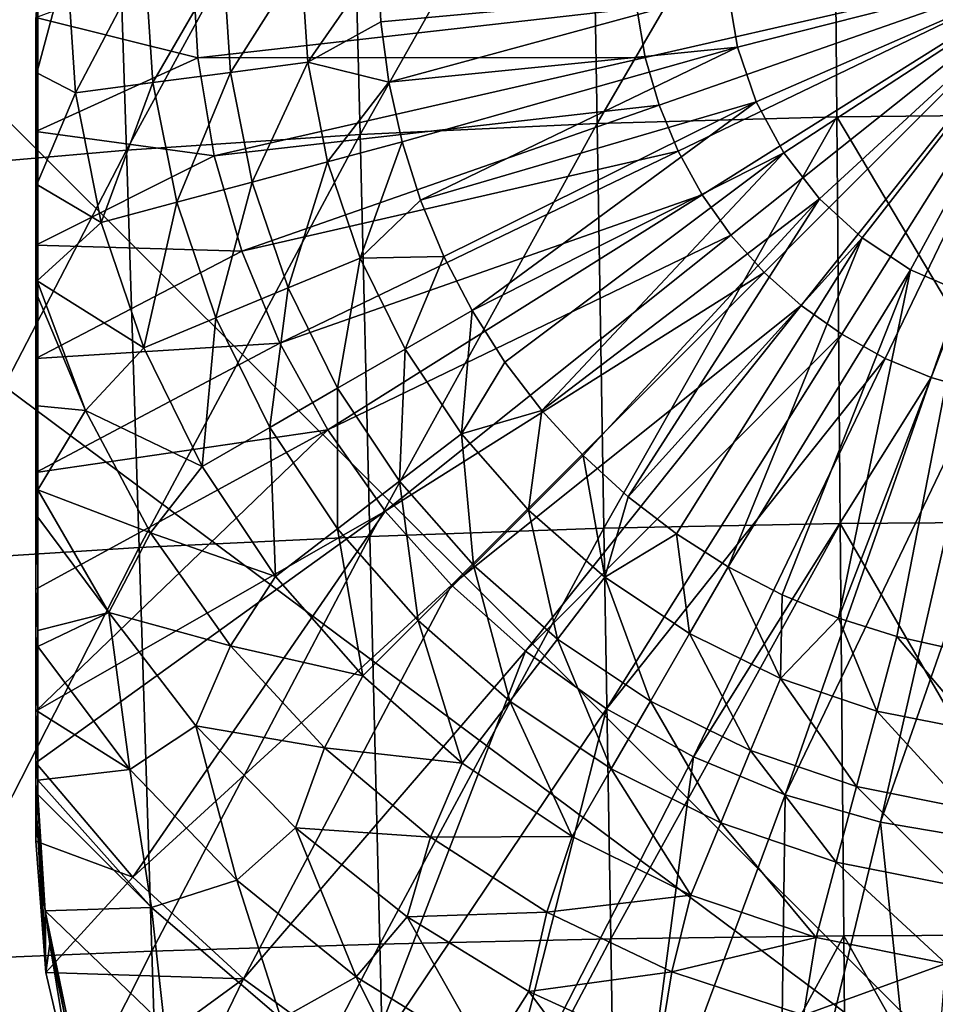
# Model space of a CAD drawing. Header units: metres. Extents: x -109 to 109, y -144 to 54.
# Tile 94 of 150: x -7.61 to -1.02, y -33.41 to -26.33. Entities that reach past the tile are written whole.
import ezdxf

# ---------------------------------------------------------------- set-up
doc = ezdxf.new("R2010")
doc.units = ezdxf.units.M
doc.layers.add('solid_20062313_XXX', color=7, linetype='CONTINUOUS')

msp = doc.modelspace()

# ---------------------------------------------------------------- linework, layer by layer
at = {"layer": 'solid_20062313_XXX'}
for points in [[(-0.037755, -34.693718, -19.326387), (-18.923677, -20.625799, -19.320473), (-14.15034, -20.625799, -19.350346)], [(-18.923677, -35.040936, -19.255531), (-18.923677, -20.625799, -19.320473), (-0.037755, -34.693718, -19.326387)], [(-0.037755, -34.693718, -19.326387), (-14.15034, -20.625799, -19.350346), (-0.037755, -20.625799, -19.388235)], [(0, -24.138624, 78.312592), (-1.756525, -24.159519, 78.252472), (0, -27.014574, 79.205498)], [(-1.756525, -24.159519, 78.252472), (-3.503836, -24.222088, 78.072449), (-3.456124, -27.079035, 78.97036)], [(-1.756525, -24.159519, 78.252472), (-3.456124, -27.079035, 78.97036), (-1.732356, -27.030712, 79.146629)], [(-1.756525, -24.159519, 78.252472), (-1.732356, -27.030712, 79.146629), (0, -27.014574, 79.205498)], [(-3.503836, -24.222088, 78.072449), (-5.232728, -24.325974, 77.773529), (-5.162722, -27.159286, 78.677597)], [(-3.503836, -24.222088, 78.072449), (-5.162722, -27.159286, 78.677597), (-3.456124, -27.079035, 78.97036)], [(-5.232728, -24.325974, 77.773529), (-6.934044, -24.470573, 77.357452), (-6.84361, -27.271027, 78.269958)], [(-5.232728, -24.325974, 77.773529), (-6.84361, -27.271027, 78.269958), (-5.162722, -27.159286, 78.677597)], [(-6.934044, -24.470573, 77.357452), (-8.598875, -24.655012, 76.826706), (-8.490464, -27.413618, 77.749741)], [(-6.934044, -24.470573, 77.357452), (-8.490464, -27.413618, 77.749741), (-6.84361, -27.271027, 78.269958)], [(-6.37102, -25.893614, 71.220322), (-6.330961, -26.606943, 71.220695), (-7.49461, -26.317316, 70.952415)], [(-7.480057, -25.909, 69.287712), (-7.49461, -27.136648, 70.929497), (-7.49461, -27.953358, 70.883743)], [(-7.480057, -28.326456, 69.181587), (-7.480057, -25.909, 69.287712), (-7.49461, -27.953358, 70.883743)], [(-7.480057, -25.909, 69.287712), (-7.49461, -26.317316, 70.952415), (-7.49461, -27.136648, 70.929497)], [(-7.489215, -25.909029, 69.108612), (-7.480057, -25.909, 69.287712), (-7.480057, -28.326456, 69.181587)], [(-7.273052, -25.909, 69.147163), (-7.489215, -25.909029, 69.108612), (-7.488748, -26.714621, 69.101013)], [(-7.488748, -26.714621, 69.101013), (-7.489215, -25.909029, 69.108612), (-7.480057, -28.326456, 69.181587)], [(-7.21083, -26.858324, 69.147163), (-7.273052, -25.909, 69.147163), (-7.488748, -26.714621, 69.101013)], [(-6.710597, -25.909, 69.248489), (-7.273052, -25.909, 69.147163), (-7.21083, -26.858324, 69.147163)], [(-6.653187, -26.784908, 69.248489), (-6.710597, -25.909, 69.248489), (-7.21083, -26.858324, 69.147163)], [(-6.148375, -25.909, 69.351105), (-6.710597, -25.909, 69.248489), (-6.653187, -26.784908, 69.248489)], [(-6.095774, -26.711523, 69.351105), (-6.148375, -25.909, 69.351105), (-6.653187, -26.784908, 69.248489)], [(-3.170718, -26.250603, 71.73114), (-6.330961, -26.606943, 71.220695), (-6.37102, -25.893614, 71.220322)], [(-5.586366, -25.909, 69.45488), (-6.148375, -25.909, 69.351105), (-6.095774, -26.711523, 69.351105)], [(-5.538573, -26.638166, 69.45488), (-5.586366, -25.909, 69.45488), (-6.095774, -26.711523, 69.351105)], [(-5.03132, -25.909, 69.558464), (-5.586366, -25.909, 69.45488), (-5.538573, -26.638166, 69.45488)], [(-5.012174, -26.347507, 69.558464), (-5.03132, -25.909, 69.558464), (-5.538573, -26.638166, 69.45488)], [(-2.517107, -26.117573, 69.896255), (-5.03132, -25.909, 69.558464), (-5.012174, -26.347507, 69.558464)], [(-3.110781, -26.603363, 71.731323), (-3.170718, -26.250603, 71.73114), (0, -25.893261, 71.899986)], [(-3.011725, -26.947197, 71.731506), (-3.110781, -26.603363, 71.731323), (0, -25.893261, 71.899986)], [(-2.874794, -27.277777, 71.731674), (-3.011725, -26.947197, 71.731506), (0, -25.893261, 71.899986)], [(-2.701711, -27.590946, 71.731842), (-2.874794, -27.277777, 71.731674), (0, -25.893261, 71.899986)], [(-2.494653, -27.882767, 71.731995), (-2.701711, -27.590946, 71.731842), (0, -25.893261, 71.899986)], [(-2.517107, -26.117573, 69.896255), (-2.448447, -26.529032, 69.896255), (0, -25.909, 70.009155)], [(-2.256223, -28.14957, 71.732132), (-2.494653, -27.882767, 71.731995), (0, -25.893261, 71.899986)], [(-2.448447, -26.529032, 69.896255), (-2.313, -26.923576, 69.896255), (0, -25.909, 70.009155)], [(-2.313, -26.923576, 69.896255), (-2.11446, -27.290445, 69.896255), (0, -25.909, 70.009155)], [(-1.989419, -28.388, 71.732254), (-2.256223, -28.14957, 71.732132), (0, -25.893261, 71.899986)], [(-2.11446, -27.290445, 69.896255), (-1.858243, -27.619633, 69.896255), (0, -25.909, 70.009155)], [(-1.697598, -28.59506, 71.732361), (-1.989419, -28.388, 71.732254), (0, -25.893261, 71.899986)], [(-1.858243, -27.619633, 69.896255), (-1.551338, -27.902159, 69.896255), (0, -25.909, 70.009155)], [(-1.384428, -28.768143, 71.732452), (-1.697598, -28.59506, 71.732361), (0, -25.893261, 71.899986)], [(-1.551338, -27.902159, 69.896255), (-1.202116, -28.130316, 69.896255), (0, -25.909, 70.009155)], [(-1.053848, -28.905073, 71.732521), (-1.384428, -28.768143, 71.732452), (0, -25.893261, 71.899986)], [(-1.202116, -28.130316, 69.896255), (-0.820104, -28.297882, 69.896255), (0, -25.909, 70.009155)], [(-0.710016, -29.004129, 71.732574), (-1.053848, -28.905073, 71.732521), (0, -25.893261, 71.899986)], [(-2.517107, -26.117573, 69.896255), (-5.012174, -26.347507, 69.558464), (-4.954882, -26.782679, 69.558464)], [(-2.517107, -26.117573, 69.896255), (-4.954882, -26.782679, 69.558464), (-2.448447, -26.529032, 69.896255)], [(-3.110781, -26.603363, 71.731323), (-6.330961, -26.606943, 71.220695), (-3.170718, -26.250603, 71.73114)], [(-6.330961, -26.606943, 71.220695), (-7.49461, -27.136648, 70.929497), (-7.49461, -26.317316, 70.952415)], [(-4.954882, -26.782679, 69.558464), (-5.012174, -26.347507, 69.558464), (-5.538573, -26.638166, 69.45488)], [(-2.448447, -26.529032, 69.896255), (-4.954882, -26.782679, 69.558464), (-4.859881, -27.211201, 69.558464)], [(-2.448447, -26.529032, 69.896255), (-4.859881, -27.211201, 69.558464), (-4.727894, -27.629812, 69.558464)], [(-2.448447, -26.529032, 69.896255), (-4.727894, -27.629812, 69.558464), (-2.313, -26.923576, 69.896255)], [(-6.330961, -26.606943, 71.220695), (-6.211286, -27.3113, 71.221062), (-7.49461, -27.136648, 70.929497)], [(-3.110781, -26.603363, 71.731323), (-6.211286, -27.3113, 71.221062), (-6.330961, -26.606943, 71.220695)], [(-3.011725, -26.947197, 71.731506), (-6.211286, -27.3113, 71.221062), (-3.110781, -26.603363, 71.731323)], [(-5.538573, -26.638166, 69.45488), (-6.095774, -26.711523, 69.351105), (-5.938874, -27.500317, 69.351105)], [(-5.396015, -27.354858, 69.45488), (-5.538573, -26.638166, 69.45488), (-5.938874, -27.500317, 69.351105)], [(-4.954882, -26.782679, 69.558464), (-5.538573, -26.638166, 69.45488), (-5.396015, -27.354858, 69.45488)], [(-7.487399, -27.516602, 69.078659), (-7.488748, -26.714621, 69.101013), (-7.480057, -28.326456, 69.181587)], [(-7.21083, -26.858324, 69.147163), (-7.488748, -26.714621, 69.101013), (-7.487399, -27.516602, 69.078659)], [(-6.095774, -26.711523, 69.351105), (-6.653187, -26.784908, 69.248489), (-6.481939, -27.64583, 69.248489)], [(-5.938874, -27.500317, 69.351105), (-6.095774, -26.711523, 69.351105), (-6.481939, -27.64583, 69.248489)], [(-6.653187, -26.784908, 69.248489), (-7.21083, -26.858324, 69.147163), (-7.025229, -27.791405, 69.147163)], [(-6.481939, -27.64583, 69.248489), (-6.653187, -26.784908, 69.248489), (-7.025229, -27.791405, 69.147163)], [(-4.859881, -27.211201, 69.558464), (-4.954882, -26.782679, 69.558464), (-5.396015, -27.354858, 69.45488)], [(-7.025229, -27.791405, 69.147163), (-7.21083, -26.858324, 69.147163), (-7.487399, -27.516602, 69.078659)], [(-3.011725, -26.947197, 71.731506), (-6.0135, -27.997829, 71.22142), (-6.211286, -27.3113, 71.221062)], [(-2.874794, -27.277777, 71.731674), (-6.0135, -27.997829, 71.22142), (-3.011725, -26.947197, 71.731506)], [(-2.313, -26.923576, 69.896255), (-4.727894, -27.629812, 69.558464), (-4.559924, -28.035328, 69.558464)], [(-2.313, -26.923576, 69.896255), (-4.559924, -28.035328, 69.558464), (-4.35725, -28.42466, 69.558464)], [(-2.313, -26.923576, 69.896255), (-4.35725, -28.42466, 69.558464), (-2.11446, -27.290445, 69.896255)], [(-1.732356, -27.030712, 79.146629), (-3.456124, -27.079035, 78.97036), (-3.407902, -29.990379, 79.675034)], [(-1.732356, -27.030712, 79.146629), (-3.407902, -29.990379, 79.675034), (-1.707951, -29.955463, 79.846725)], [(0, -27.014574, 79.205498), (-1.732356, -27.030712, 79.146629), (0, -29.943806, 79.904045)], [(-1.732356, -27.030712, 79.146629), (-1.707951, -29.955463, 79.846725), (0, -29.943806, 79.904045)], [(-3.456124, -27.079035, 78.97036), (-5.162722, -27.159286, 78.677597), (-5.091859, -30.048376, 79.389832)], [(-3.456124, -27.079035, 78.97036), (-5.091859, -30.048376, 79.389832), (-3.407902, -29.990379, 79.675034)], [(-6.211286, -27.3113, 71.221062), (-7.49461, -27.953358, 70.883743), (-7.49461, -27.136648, 70.929497)], [(-5.162722, -27.159286, 78.677597), (-6.84361, -27.271027, 78.269958), (-6.75187, -30.12916, 78.992577)], [(-5.162722, -27.159286, 78.677597), (-6.75187, -30.12916, 78.992577), (-5.091859, -30.048376, 79.389832)], [(-4.859881, -27.211201, 69.558464), (-5.396015, -27.354858, 69.45488), (-5.161129, -28.04681, 69.45488)], [(-4.727894, -27.629812, 69.558464), (-4.859881, -27.211201, 69.558464), (-5.161129, -28.04681, 69.45488)], [(-6.84361, -27.271027, 78.269958), (-8.490464, -27.413618, 77.749741), (-8.380161, -30.232298, 78.485352)], [(-6.84361, -27.271027, 78.269958), (-8.380161, -30.232298, 78.485352), (-6.75187, -30.12916, 78.992577)], [(-6.211286, -27.3113, 71.221062), (-6.0135, -27.997829, 71.22142), (-7.49461, -27.953358, 70.883743)], [(-2.874794, -27.277777, 71.731674), (-5.740091, -28.657896, 71.221764), (-6.0135, -27.997829, 71.22142)], [(-2.701711, -27.590946, 71.731842), (-5.740091, -28.657896, 71.221764), (-2.874794, -27.277777, 71.731674)], [(-2.11446, -27.290445, 69.896255), (-4.35725, -28.42466, 69.558464), (-4.121416, -28.794846, 69.558464)], [(-2.11446, -27.290445, 69.896255), (-4.121416, -28.794846, 69.558464), (-3.854214, -29.14307, 69.558464)], [(-2.11446, -27.290445, 69.896255), (-3.854214, -29.14307, 69.558464), (-1.858243, -27.619633, 69.896255)], [(-5.396015, -27.354858, 69.45488), (-5.938874, -27.500317, 69.351105), (-5.680357, -28.261881, 69.351105)], [(-5.161129, -28.04681, 69.45488), (-5.396015, -27.354858, 69.45488), (-5.680357, -28.261881, 69.351105)], [(-7.485633, -28.211052, 69.048027), (-7.487399, -27.516602, 69.078659), (-7.480057, -28.326456, 69.181587)], [(-7.025229, -27.791405, 69.147163), (-7.487399, -27.516602, 69.078659), (-7.485633, -28.211052, 69.048027)], [(-5.938874, -27.500317, 69.351105), (-6.481939, -27.64583, 69.248489), (-6.199783, -28.477034, 69.248489)], [(-5.680357, -28.261881, 69.351105), (-5.938874, -27.500317, 69.351105), (-6.199783, -28.477034, 69.248489)], [(-2.701711, -27.590946, 71.731842), (-5.394497, -29.283201, 71.222092), (-5.740091, -28.657896, 71.221764)], [(-2.494653, -27.882767, 71.731995), (-5.394497, -29.283201, 71.222092), (-2.701711, -27.590946, 71.731842)], [(-6.481939, -27.64583, 69.248489), (-7.025229, -27.791405, 69.147163), (-6.719424, -28.692276, 69.147163)], [(-6.199783, -28.477034, 69.248489), (-6.481939, -27.64583, 69.248489), (-6.719424, -28.692276, 69.147163)], [(-4.559924, -28.035328, 69.558464), (-4.727894, -27.629812, 69.558464), (-5.161129, -28.04681, 69.45488)], [(-1.858243, -27.619633, 69.896255), (-3.854214, -29.14307, 69.558464), (-3.55768, -29.466681, 69.558464)], [(-1.858243, -27.619633, 69.896255), (-3.55768, -29.466681, 69.558464), (-3.23407, -29.763214, 69.558464)], [(-1.858243, -27.619633, 69.896255), (-3.23407, -29.763214, 69.558464), (-1.551338, -27.902159, 69.896255)], [(-6.719424, -28.692276, 69.147163), (-7.025229, -27.791405, 69.147163), (-7.485633, -28.211052, 69.048027)], [(-2.494653, -27.882767, 71.731995), (-4.981064, -29.865881, 71.222389), (-5.394497, -29.283201, 71.222092)], [(-2.256223, -28.14957, 71.732132), (-4.981064, -29.865881, 71.222389), (-2.494653, -27.882767, 71.731995)], [(-7.480057, -28.326456, 69.181587), (-7.49461, -27.953358, 70.883743), (-7.49461, -28.768349, 70.815193)], [(-6.0135, -27.997829, 71.22142), (-7.49461, -28.768349, 70.815193), (-7.49461, -27.953358, 70.883743)], [(-1.551338, -27.902159, 69.896255), (-3.23407, -29.763214, 69.558464), (-2.885846, -30.030416, 69.558464)], [(-1.551338, -27.902159, 69.896255), (-2.885846, -30.030416, 69.558464), (-2.51566, -30.266251, 69.558464)], [(-1.551338, -27.902159, 69.896255), (-2.51566, -30.266251, 69.558464), (-1.202116, -28.130316, 69.896255)], [(-6.0135, -27.997829, 71.22142), (-5.740091, -28.657896, 71.221764), (-7.49461, -28.768349, 70.815193)], [(-4.559924, -28.035328, 69.558464), (-5.161129, -28.04681, 69.45488), (-4.837934, -28.702183, 69.45488)], [(-4.35725, -28.42466, 69.558464), (-4.559924, -28.035328, 69.558464), (-4.837934, -28.702183, 69.45488)], [(-5.161129, -28.04681, 69.45488), (-5.680357, -28.261881, 69.351105), (-5.324648, -28.983187, 69.351105)], [(-4.837934, -28.702183, 69.45488), (-5.161129, -28.04681, 69.45488), (-5.324648, -28.983187, 69.351105)], [(-2.256223, -28.14957, 71.732132), (-4.504992, -30.398605, 71.222672), (-4.981064, -29.865881, 71.222389)], [(-1.989419, -28.388, 71.732254), (-4.504992, -30.398605, 71.222672), (-2.256223, -28.14957, 71.732132)], [(-1.202116, -28.130316, 69.896255), (-2.51566, -30.266251, 69.558464), (-2.126328, -30.468924, 69.558464)], [(-1.202116, -28.130316, 69.896255), (-2.126328, -30.468924, 69.558464), (-1.720813, -30.636894, 69.558464)], [(-1.202116, -28.130316, 69.896255), (-1.720813, -30.636894, 69.558464), (-0.820104, -28.297882, 69.896255)], [(-7.485338, -28.313934, 69.042633), (-7.485633, -28.211052, 69.048027), (-7.480057, -28.326456, 69.181587)], [(-7.137753, -29.141912, 69.047287), (-7.485633, -28.211052, 69.048027), (-7.485338, -28.313934, 69.042633)], [(-7.137753, -29.141912, 69.047287), (-6.719424, -28.692276, 69.147163), (-7.485633, -28.211052, 69.048027)], [(-7.482911, -29.109573, 68.994217), (-7.485338, -28.313934, 69.042633), (-7.480057, -28.326456, 69.181587)], [(-7.137753, -29.141912, 69.047287), (-7.485338, -28.313934, 69.042633), (-7.482911, -29.109573, 68.994217)], [(-5.680357, -28.261881, 69.351105), (-6.199783, -28.477034, 69.248489), (-5.811547, -29.264297, 69.248489)], [(-5.324648, -28.983187, 69.351105), (-5.680357, -28.261881, 69.351105), (-5.811547, -29.264297, 69.248489)], [(-0.820104, -28.297882, 69.896255), (-1.720813, -30.636894, 69.558464), (-1.302201, -30.768881, 69.558464)], [(-0.820104, -28.297882, 69.896255), (-1.302201, -30.768881, 69.558464), (-0.87368, -30.863884, 69.558464)], [(-7.480057, -28.326456, 69.181587), (-7.49461, -29.589376, 70.722839), (-7.49461, -30.428799, 70.604012)], [(-7.480057, -30.725315, 68.864037), (-7.480057, -28.326456, 69.181587), (-7.49461, -30.428799, 70.604012)], [(-7.480057, -28.326456, 69.181587), (-7.49461, -28.768349, 70.815193), (-7.49461, -29.589376, 70.722839)], [(-7.482911, -29.109573, 68.994217), (-7.480057, -28.326456, 69.181587), (-7.480057, -30.725315, 68.864037)], [(-1.989419, -28.388, 71.732254), (-3.972266, -30.874678, 71.222916), (-4.504992, -30.398605, 71.222672)], [(-1.697598, -28.59506, 71.732361), (-3.972266, -30.874678, 71.222916), (-1.989419, -28.388, 71.732254)], [(-4.35725, -28.42466, 69.558464), (-4.837934, -28.702183, 69.45488), (-4.431962, -29.309765, 69.45488)], [(-4.121416, -28.794846, 69.558464), (-4.35725, -28.42466, 69.558464), (-4.431962, -29.309765, 69.45488)], [(-6.199783, -28.477034, 69.248489), (-6.719424, -28.692276, 69.147163), (-6.298648, -29.545527, 69.147163)], [(-5.811547, -29.264297, 69.248489), (-6.199783, -28.477034, 69.248489), (-6.298648, -29.545527, 69.147163)], [(-1.697598, -28.59506, 71.732361), (-3.389587, -31.288111, 71.223129), (-3.972266, -30.874678, 71.222916)], [(-1.384428, -28.768143, 71.732452), (-3.389587, -31.288111, 71.223129), (-1.697598, -28.59506, 71.732361)], [(-5.740091, -28.657896, 71.221764), (-7.49461, -29.589376, 70.722839), (-7.49461, -28.768349, 70.815193)], [(-5.740091, -28.657896, 71.221764), (-5.394497, -29.283201, 71.222092), (-7.49461, -29.589376, 70.722839)], [(-7.137753, -29.141912, 69.047287), (-6.298648, -29.545527, 69.147163), (-6.719424, -28.692276, 69.147163)], [(-4.837934, -28.702183, 69.45488), (-5.324648, -28.983187, 69.351105), (-4.877833, -29.651894, 69.351105)], [(-4.431962, -29.309765, 69.45488), (-4.837934, -28.702183, 69.45488), (-4.877833, -29.651894, 69.351105)], [(-3.854214, -29.14307, 69.558464), (-4.121416, -28.794846, 69.558464), (-4.431962, -29.309765, 69.45488)], [(-1.384428, -28.768143, 71.732452), (-2.764282, -31.633705, 71.223312), (-3.389587, -31.288111, 71.223129)], [(-1.053848, -28.905073, 71.732521), (-2.764282, -31.633705, 71.223312), (-1.384428, -28.768143, 71.732452)], [(-1.053848, -28.905073, 71.732521), (-2.104215, -31.907114, 71.223457), (-2.764282, -31.633705, 71.223312)], [(-0.710016, -29.004129, 71.732574), (-2.104215, -31.907114, 71.223457), (-1.053848, -28.905073, 71.732521)], [(-5.324648, -28.983187, 69.351105), (-5.811547, -29.264297, 69.248489), (-5.323874, -29.994152, 69.248489)], [(-4.877833, -29.651894, 69.351105), (-5.324648, -28.983187, 69.351105), (-5.323874, -29.994152, 69.248489)], [(-0.710016, -29.004129, 71.732574), (-1.417685, -32.1049, 71.223557), (-2.104215, -31.907114, 71.223457)], [(-0.357254, -29.064066, 71.732605), (-1.417685, -32.1049, 71.223557), (-0.710016, -29.004129, 71.732574)], [(-0.357254, -29.064066, 71.732605), (-0.713328, -32.224575, 71.223618), (-1.417685, -32.1049, 71.223557)], [(-7.481213, -29.712439, 68.950172), (-7.482911, -29.109573, 68.994217), (-7.480057, -30.725315, 68.864037)], [(-7.137753, -29.141912, 69.047287), (-7.482911, -29.109573, 68.994217), (-7.481213, -29.712439, 68.950172)], [(-7.137753, -29.141912, 69.047287), (-7.481213, -29.712439, 68.950172), (-6.669646, -30.021793, 69.047287)], [(-7.137753, -29.141912, 69.047287), (-6.669646, -30.021793, 69.047287), (-6.298648, -29.545527, 69.147163)], [(-3.854214, -29.14307, 69.558464), (-4.431962, -29.309765, 69.45488), (-3.950157, -29.859158, 69.45488)], [(-3.55768, -29.466681, 69.558464), (-3.854214, -29.14307, 69.558464), (-3.950157, -29.859158, 69.45488)], [(-5.394497, -29.283201, 71.222092), (-7.49461, -31.305246, 70.453278), (-7.49461, -30.428799, 70.604012)], [(-5.394497, -29.283201, 71.222092), (-4.981064, -29.865881, 71.222389), (-7.49461, -31.305246, 70.453278)], [(-5.394497, -29.283201, 71.222092), (-7.49461, -30.428799, 70.604012), (-7.49461, -29.589376, 70.722839)], [(-5.811547, -29.264297, 69.248489), (-6.298648, -29.545527, 69.147163), (-5.7701, -30.336554, 69.147163)], [(-5.323874, -29.994152, 69.248489), (-5.811547, -29.264297, 69.248489), (-5.7701, -30.336554, 69.147163)], [(-4.431962, -29.309765, 69.45488), (-4.877833, -29.651894, 69.351105), (-4.347557, -30.256557, 69.351105)], [(-3.950157, -29.859158, 69.45488), (-4.431962, -29.309765, 69.45488), (-4.347557, -30.256557, 69.351105)], [(-3.55768, -29.466681, 69.558464), (-3.950157, -29.859158, 69.45488), (-3.400764, -30.340961, 69.45488)], [(-3.23407, -29.763214, 69.558464), (-3.55768, -29.466681, 69.558464), (-3.400764, -30.340961, 69.45488)], [(-6.669646, -30.021793, 69.047287), (-5.7701, -30.336554, 69.147163), (-6.298648, -29.545527, 69.147163)], [(-4.877833, -29.651894, 69.351105), (-5.323874, -29.994152, 69.248489), (-4.745109, -30.654108, 69.248489)], [(-4.347557, -30.256557, 69.351105), (-4.877833, -29.651894, 69.351105), (-4.745109, -30.654108, 69.248489)], [(-7.480762, -29.910236, 68.934464), (-7.481213, -29.712439, 68.950172), (-7.480057, -30.725315, 68.864037)], [(-6.969049, -30.596418, 68.949112), (-7.481213, -29.712439, 68.950172), (-7.480762, -29.910236, 68.934464)], [(-6.969049, -30.596418, 68.949112), (-6.669646, -30.021793, 69.047287), (-7.481213, -29.712439, 68.950172)], [(-2.885846, -30.030416, 69.558464), (-3.23407, -29.763214, 69.558464), (-3.400764, -30.340961, 69.45488)], [(-4.981064, -29.865881, 71.222389), (-7.49461, -31.67757, 70.380898), (-7.49461, -31.305246, 70.453278)], [(-4.981064, -29.865881, 71.222389), (-6.798203, -32.499496, 70.377327), (-7.49461, -31.67757, 70.380898)], [(-4.981064, -29.865881, 71.222389), (-4.504992, -30.398605, 71.222672), (-6.798203, -32.499496, 70.377327)], [(-3.950157, -29.859158, 69.45488), (-4.347557, -30.256557, 69.351105), (-3.742893, -30.786833, 69.351105)], [(-3.400764, -30.340961, 69.45488), (-3.950157, -29.859158, 69.45488), (-3.742893, -30.786833, 69.351105)], [(-6.969049, -30.596418, 68.949112), (-7.480762, -29.910236, 68.934464), (-7.480057, -30.725315, 68.864037)], [(0, -29.943806, 79.904045), (-1.707951, -29.955463, 79.846725), (0, -32.913197, 80.405121)], [(-6.969049, -30.596418, 68.949112), (-6.093637, -30.835138, 69.047287), (-6.669646, -30.021793, 69.047287)], [(-6.669646, -30.021793, 69.047287), (-6.093637, -30.835138, 69.047287), (-5.7701, -30.336554, 69.147163)], [(-5.323874, -29.994152, 69.248489), (-5.7701, -30.336554, 69.147163), (-5.142824, -31.051825, 69.147163)], [(-4.745109, -30.654108, 69.248489), (-5.323874, -29.994152, 69.248489), (-5.142824, -31.051825, 69.147163)], [(-3.407902, -29.990379, 79.675034), (-5.091859, -30.048376, 79.389832), (-5.020722, -32.980236, 79.906708)], [(-3.407902, -29.990379, 79.675034), (-5.020722, -32.980236, 79.906708), (-3.35956, -32.94305, 80.183174)], [(-1.707951, -29.955463, 79.846725), (-3.407902, -29.990379, 79.675034), (-3.35956, -32.94305, 80.183174)], [(-1.707951, -29.955463, 79.846725), (-3.35956, -32.94305, 80.183174), (-1.683506, -32.92067, 80.349571)], [(-1.707951, -29.955463, 79.846725), (-1.683506, -32.92067, 80.349571), (0, -32.913197, 80.405121)], [(-5.091859, -30.048376, 79.389832), (-6.75187, -30.12916, 78.992577), (-6.659592, -33.032047, 79.521469)], [(-5.091859, -30.048376, 79.389832), (-6.659592, -33.032047, 79.521469), (-5.020722, -32.980236, 79.906708)], [(-2.885846, -30.030416, 69.558464), (-3.400764, -30.340961, 69.45488), (-2.793183, -30.746935, 69.45488)], [(-2.51566, -30.266251, 69.558464), (-2.885846, -30.030416, 69.558464), (-2.793183, -30.746935, 69.45488)], [(-6.75187, -30.12916, 78.992577), (-8.380161, -30.232298, 78.485352), (-8.268916, -33.098228, 79.029327)], [(-6.75187, -30.12916, 78.992577), (-8.268916, -33.098228, 79.029327), (-6.659592, -33.032047, 79.521469)], [(-4.347557, -30.256557, 69.351105), (-4.745109, -30.654108, 69.248489), (-4.085153, -31.232874, 69.248489)], [(-3.742893, -30.786833, 69.351105), (-4.347557, -30.256557, 69.351105), (-4.085153, -31.232874, 69.248489)], [(-2.51566, -30.266251, 69.558464), (-2.793183, -30.746935, 69.45488), (-2.13781, -31.070129, 69.45488)], [(-2.126328, -30.468924, 69.558464), (-2.51566, -30.266251, 69.558464), (-2.13781, -31.070129, 69.45488)], [(-6.093637, -30.835138, 69.047287), (-5.142824, -31.051825, 69.147163), (-5.7701, -30.336554, 69.147163)], [(-3.400764, -30.340961, 69.45488), (-3.742893, -30.786833, 69.351105), (-3.074187, -31.233648, 69.351105)], [(-2.793183, -30.746935, 69.45488), (-3.400764, -30.340961, 69.45488), (-3.074187, -31.233648, 69.351105)], [(-7.480057, -30.725315, 68.864037), (-7.49461, -30.428799, 70.604012), (-7.49461, -31.305246, 70.453278)], [(-4.504992, -30.398605, 71.222672), (-6.000821, -33.231464, 70.377708), (-6.798203, -32.499496, 70.377327)], [(-4.504992, -30.398605, 71.222672), (-3.972266, -30.874678, 71.222916), (-6.000821, -33.231464, 70.377708)], [(-1.720813, -30.636894, 69.558464), (-2.126328, -30.468924, 69.558464), (-2.13781, -31.070129, 69.45488)], [(-6.969049, -30.596418, 68.949112), (-7.480057, -30.725315, 68.864037), (-7.480144, -30.840303, 68.853394)], [(-6.969049, -30.596418, 68.949112), (-7.480144, -30.840303, 68.853394), (-6.818805, -31.724834, 68.852959)], [(-6.34495, -31.411831, 68.949112), (-6.093637, -30.835138, 69.047287), (-6.969049, -30.596418, 68.949112)], [(-6.34495, -31.411831, 68.949112), (-6.969049, -30.596418, 68.949112), (-6.818805, -31.724834, 68.852959)], [(-4.745109, -30.654108, 69.248489), (-5.142824, -31.051825, 69.147163), (-4.427554, -31.6791, 69.147163)], [(-4.085153, -31.232874, 69.248489), (-4.745109, -30.654108, 69.248489), (-4.427554, -31.6791, 69.147163)], [(-1.720813, -30.636894, 69.558464), (-2.13781, -31.070129, 69.45488), (-1.445858, -31.305016, 69.45488)], [(-1.302201, -30.768881, 69.558464), (-1.720813, -30.636894, 69.558464), (-1.445858, -31.305016, 69.45488)], [(-7.480144, -30.840303, 68.853394), (-7.480057, -30.725315, 68.864037), (-7.49461, -31.305246, 70.453278)], [(-3.742893, -30.786833, 69.351105), (-4.085153, -31.232874, 69.248489), (-3.355299, -31.720547, 69.248489)], [(-3.074187, -31.233648, 69.351105), (-3.742893, -30.786833, 69.351105), (-3.355299, -31.720547, 69.248489)], [(-2.793183, -30.746935, 69.45488), (-3.074187, -31.233648, 69.351105), (-2.352881, -31.589357, 69.351105)], [(-2.13781, -31.070129, 69.45488), (-2.793183, -30.746935, 69.45488), (-2.352881, -31.589357, 69.351105)], [(-1.302201, -30.768881, 69.558464), (-1.445858, -31.305016, 69.45488), (-0.729167, -31.447573, 69.45488)], [(-0.87368, -30.863884, 69.558464), (-1.302201, -30.768881, 69.558464), (-0.729167, -31.447573, 69.45488)], [(-7.480525, -31.307261, 68.808952), (-7.480144, -30.840303, 68.853394), (-7.49461, -31.305246, 70.453278)], [(-6.818805, -31.724834, 68.852959), (-7.480144, -30.840303, 68.853394), (-7.480525, -31.307261, 68.808952)], [(-6.34495, -31.411831, 68.949112), (-5.419045, -31.568789, 69.047287), (-6.093637, -30.835138, 69.047287)], [(-6.093637, -30.835138, 69.047287), (-5.419045, -31.568789, 69.047287), (-5.142824, -31.051825, 69.147163)], [(-3.972266, -30.874678, 71.222916), (-5.12519, -33.867752, 70.378044), (-6.000821, -33.231464, 70.377708)], [(-3.972266, -30.874678, 71.222916), (-3.389587, -31.288111, 71.223129), (-5.12519, -33.867752, 70.378044)], [(-5.419045, -31.568789, 69.047287), (-4.427554, -31.6791, 69.147163), (-5.142824, -31.051825, 69.147163)], [(-2.13781, -31.070129, 69.45488), (-2.352881, -31.589357, 69.351105), (-1.591316, -31.847874, 69.351105)], [(-1.445858, -31.305016, 69.45488), (-2.13781, -31.070129, 69.45488), (-1.591316, -31.847874, 69.351105)], [(-3.389587, -31.288111, 71.223129), (-4.182728, -34.400063, 70.378319), (-5.12519, -33.867752, 70.378044)], [(-4.085153, -31.232874, 69.248489), (-4.427554, -31.6791, 69.147163), (-3.636526, -32.207649, 69.147163)], [(-3.389587, -31.288111, 71.223129), (-2.764282, -31.633705, 71.223312), (-4.182728, -34.400063, 70.378319)], [(-3.355299, -31.720547, 69.248489), (-4.085153, -31.232874, 69.248489), (-3.636526, -32.207649, 69.147163)], [(-3.074187, -31.233648, 69.351105), (-3.355299, -31.720547, 69.248489), (-2.568034, -32.108784, 69.248489)], [(-2.352881, -31.589357, 69.351105), (-3.074187, -31.233648, 69.351105), (-2.568034, -32.108784, 69.248489)], [(-7.480525, -31.307261, 68.808952), (-7.49461, -31.305246, 70.453278), (-7.49461, -31.67757, 70.380898)], [(-7.480986, -31.802433, 68.759735), (-7.480525, -31.307261, 68.808952), (-7.49461, -31.67757, 70.380898)], [(-6.818805, -31.724834, 68.852959), (-7.480525, -31.307261, 68.808952), (-7.480986, -31.802433, 68.759735)], [(-1.445858, -31.305016, 69.45488), (-1.591316, -31.847874, 69.351105), (-0.802524, -32.004776, 69.351105)], [(-0.729167, -31.447573, 69.45488), (-1.445858, -31.305016, 69.45488), (-0.802524, -32.004776, 69.351105)], [(-6.34495, -31.411831, 68.949112), (-6.818805, -31.724834, 68.852959), (-6.050331, -32.520622, 68.852959)], [(-5.626009, -32.144989, 68.949112), (-5.419045, -31.568789, 69.047287), (-6.34495, -31.411831, 68.949112)], [(-5.626009, -32.144989, 68.949112), (-6.34495, -31.411831, 68.949112), (-6.050331, -32.520622, 68.852959)], [(-5.626009, -32.144989, 68.949112), (-4.656784, -32.210873, 69.047287), (-5.419045, -31.568789, 69.047287)], [(-5.419045, -31.568789, 69.047287), (-4.656784, -32.210873, 69.047287), (-4.427554, -31.6791, 69.147163)], [(-2.764282, -31.633705, 71.223312), (-3.185724, -34.821461, 70.37854), (-4.182728, -34.400063, 70.378319)], [(-2.764282, -31.633705, 71.223312), (-2.104215, -31.907114, 71.223457), (-3.185724, -34.821461, 70.37854)], [(-2.352881, -31.589357, 69.351105), (-2.568034, -32.108784, 69.248489), (-1.73683, -32.390938, 69.248489)], [(-1.591316, -31.847874, 69.351105), (-2.352881, -31.589357, 69.351105), (-1.73683, -32.390938, 69.248489)], [(-7.480986, -31.802433, 68.759735), (-7.49461, -31.67757, 70.380898), (-7.49461, -32.240997, 70.261795)], [(-6.798203, -32.499496, 70.377327), (-7.49461, -32.240997, 70.261795), (-7.49461, -31.67757, 70.380898)], [(-4.656784, -32.210873, 69.047287), (-3.636526, -32.207649, 69.147163), (-4.427554, -31.6791, 69.147163)], [(-3.355299, -31.720547, 69.248489), (-3.636526, -32.207649, 69.147163), (-2.783277, -32.628426, 69.147163)], [(-2.568034, -32.108784, 69.248489), (-3.355299, -31.720547, 69.248489), (-2.783277, -32.628426, 69.147163)], [(-6.818805, -31.724834, 68.852959), (-7.480986, -31.802433, 68.759735), (-6.662868, -32.717049, 68.759308)], [(-6.050331, -32.520622, 68.852959), (-6.818805, -31.724834, 68.852959), (-6.662868, -32.717049, 68.759308)], [(-7.487863, -32.073654, 69.506958), (-7.480986, -31.802433, 68.759735), (-7.49461, -32.240997, 70.261795)], [(-7.487863, -32.073654, 69.506958), (-7.481089, -31.905664, 68.749207), (-7.480986, -31.802433, 68.759735)], [(-6.662868, -32.717049, 68.759308), (-7.480986, -31.802433, 68.759735), (-7.481089, -31.905664, 68.749207)], [(-1.591316, -31.847874, 69.351105), (-1.73683, -32.390938, 69.248489), (-0.875909, -32.562187, 69.248489)], [(-0.802524, -32.004776, 69.351105), (-1.591316, -31.847874, 69.351105), (-0.875909, -32.562187, 69.248489)], [(-7.422339, -33.185333, 70.054955), (-7.481089, -31.905664, 68.749207), (-7.487863, -32.073654, 69.506958)], [(-7.459478, -32.443405, 68.696274), (-7.481089, -31.905664, 68.749207), (-7.422339, -33.185333, 70.054955)], [(-7.428415, -32.74073, 68.668556), (-7.481089, -31.905664, 68.749207), (-7.459478, -32.443405, 68.696274)], [(-6.662868, -32.717049, 68.759308), (-7.481089, -31.905664, 68.749207), (-7.428415, -32.74073, 68.668556)], [(-2.104215, -31.907114, 71.223457), (-2.147179, -35.126446, 70.3787), (-3.185724, -34.821461, 70.37854)], [(-2.104215, -31.907114, 71.223457), (-1.417685, -32.1049, 71.223557), (-2.147179, -35.126446, 70.3787)], [(-7.422339, -33.185333, 70.054955), (-7.487863, -32.073654, 69.506958), (-7.49461, -32.240997, 70.261795)], [(-5.626009, -32.144989, 68.949112), (-6.050331, -32.520622, 68.852959), (-5.189668, -33.215668, 68.852959)], [(-4.822972, -32.784935, 68.949112), (-4.656784, -32.210873, 69.047287), (-5.626009, -32.144989, 68.949112)], [(-4.822972, -32.784935, 68.949112), (-5.626009, -32.144989, 68.949112), (-5.189668, -33.215668, 68.852959)], [(-2.568034, -32.108784, 69.248489), (-2.783277, -32.628426, 69.147163), (-1.882404, -32.934227, 69.147163)], [(-1.73683, -32.390938, 69.248489), (-2.568034, -32.108784, 69.248489), (-1.882404, -32.934227, 69.147163)], [(-1.417685, -32.1049, 71.223557), (-1.080635, -35.311043, 70.378792), (-2.147179, -35.126446, 70.3787)], [(-1.417685, -32.1049, 71.223557), (-0.713328, -32.224575, 71.223618), (-1.080635, -35.311043, 70.378792)], [(-4.822972, -32.784935, 68.949112), (-3.819185, -32.751007, 69.047287), (-4.656784, -32.210873, 69.047287)], [(-4.656784, -32.210873, 69.047287), (-3.819185, -32.751007, 69.047287), (-3.636526, -32.207649, 69.147163)], [(-3.819185, -32.751007, 69.047287), (-2.783277, -32.628426, 69.147163), (-3.636526, -32.207649, 69.147163)], [(-6.798203, -32.499496, 70.377327), (-7.422339, -33.185333, 70.054955), (-7.49461, -32.240997, 70.261795)], [(-0.713328, -32.224575, 71.223618), (0, -32.264633, 71.22364), (-1.080635, -35.311043, 70.378792)], [(-1.080635, -35.311043, 70.378792), (0, -32.264633, 71.22364), (0, -35.372841, 70.37883)], [(-1.73683, -32.390938, 69.248489), (-1.882404, -32.934227, 69.147163), (-0.949324, -33.119831, 69.147163)], [(-0.875909, -32.562187, 69.248489), (-1.73683, -32.390938, 69.248489), (-0.949324, -33.119831, 69.147163)], [(-7.428415, -32.74073, 68.668556), (-7.459478, -32.443405, 68.696274), (-7.422339, -33.185333, 70.054955)], [(-6.798203, -32.499496, 70.377327), (-6.000821, -33.231464, 70.377708), (-7.422339, -33.185333, 70.054955)], [(-6.050331, -32.520622, 68.852959), (-6.662868, -32.717049, 68.759308), (-5.730915, -33.518204, 68.759308)], [(-5.189668, -33.215668, 68.852959), (-6.050331, -32.520622, 68.852959), (-5.730915, -33.518204, 68.759308)], [(-3.819185, -32.751007, 69.047287), (-2.9198, -33.18045, 69.047287), (-2.783277, -32.628426, 69.147163)], [(-2.9198, -33.18045, 69.047287), (-1.882404, -32.934227, 69.147163), (-2.783277, -32.628426, 69.147163)], [(-6.662868, -32.717049, 68.759308), (-7.428415, -32.74073, 68.668556), (-6.569886, -33.567303, 68.668877)], [(-7.393628, -32.978668, 68.647186), (-7.428415, -32.74073, 68.668556), (-7.422339, -33.185333, 70.054955)], [(-7.283821, -33.507977, 68.60202), (-7.428415, -32.74073, 68.668556), (-7.393628, -32.978668, 68.647186)], [(-7.218318, -33.749748, 68.582474), (-7.428415, -32.74073, 68.668556), (-7.283821, -33.507977, 68.60202)], [(-6.569886, -33.567303, 68.668877), (-7.428415, -32.74073, 68.668556), (-7.218318, -33.749748, 68.582474)], [(-5.730915, -33.518204, 68.759308), (-6.662868, -32.717049, 68.759308), (-6.569886, -33.567303, 68.668877)], [(-4.822972, -32.784935, 68.949112), (-5.189668, -33.215668, 68.852959), (-4.24993, -33.799381, 68.852959)], [(-3.947843, -33.322102, 68.949112), (-3.819185, -32.751007, 69.047287), (-4.822972, -32.784935, 68.949112)], [(-3.947843, -33.322102, 68.949112), (-4.822972, -32.784935, 68.949112), (-4.24993, -33.799381, 68.852959)], [(-3.947843, -33.322102, 68.949112), (-2.9198, -33.18045, 69.047287), (-3.819185, -32.751007, 69.047287)], [(-1.683506, -32.92067, 80.349571), (-3.35956, -32.94305, 80.183174), (-3.311292, -35.923771, 80.492386)], [(-1.683506, -32.92067, 80.349571), (-3.311292, -35.923771, 80.492386), (-1.659117, -35.913036, 80.652893)], [(0, -32.913197, 80.405121), (-1.683506, -32.92067, 80.349571), (0, -35.909454, 80.706482)], [(-1.683506, -32.92067, 80.349571), (-1.659117, -35.913036, 80.652893), (0, -35.909454, 80.706482)], [(-7.393628, -32.978668, 68.647186), (-7.422339, -33.185333, 70.054955), (-7.207032, -34.110043, 69.85743)], [(-7.283821, -33.507977, 68.60202), (-7.393628, -32.978668, 68.647186), (-7.207032, -34.110043, 69.85743)], [(-5.020722, -32.980236, 79.906708), (-6.659592, -33.032047, 79.521469), (-6.567167, -35.966469, 79.853806)], [(-5.020722, -32.980236, 79.906708), (-6.567167, -35.966469, 79.853806), (-4.949603, -35.941608, 80.225639)], [(-3.35956, -32.94305, 80.183174), (-5.020722, -32.980236, 79.906708), (-4.949603, -35.941608, 80.225639)], [(-3.35956, -32.94305, 80.183174), (-4.949603, -35.941608, 80.225639), (-3.311292, -35.923771, 80.492386)], [(-2.9198, -33.18045, 69.047287), (-1.973179, -33.49226, 69.047287), (-1.882404, -32.934227, 69.147163)], [(-1.973179, -33.49226, 69.047287), (-0.949324, -33.119831, 69.147163), (-1.882404, -32.934227, 69.147163)], [(-6.659592, -33.032047, 79.521469), (-8.268916, -33.098228, 79.029327), (-8.157219, -35.998245, 79.378548)], [(-6.659592, -33.032047, 79.521469), (-8.157219, -35.998245, 79.378548), (-6.567167, -35.966469, 79.853806)], [(-1.973179, -33.49226, 69.047287), (-0.994635, -33.681385, 69.047287), (-0.949324, -33.119831, 69.147163)], [(-6.000821, -33.231464, 70.377708), (-7.207032, -34.110043, 69.85743), (-7.422339, -33.185333, 70.054955)], [(-3.013704, -33.748459, 68.949112), (-2.9198, -33.18045, 69.047287), (-3.947843, -33.322102, 68.949112)], [(-3.013704, -33.748459, 68.949112), (-1.973179, -33.49226, 69.047287), (-2.9198, -33.18045, 69.047287)], [(-6.000821, -33.231464, 70.377708), (-6.854846, -34.991428, 69.674271), (-7.207032, -34.110043, 69.85743)], [(-6.000821, -33.231464, 70.377708), (-5.12519, -33.867752, 70.378044), (-6.854846, -34.991428, 69.674271)], [(-5.189668, -33.215668, 68.852959), (-5.730915, -33.518204, 68.759308), (-4.703572, -34.192707, 68.759308)], [(-4.24993, -33.799381, 68.852959), (-5.189668, -33.215668, 68.852959), (-4.703572, -34.192707, 68.759308)], [(-3.947843, -33.322102, 68.949112), (-4.24993, -33.799381, 68.852959), (-3.245438, -34.262871, 68.852959)], [(-3.013704, -33.748459, 68.949112), (-3.947843, -33.322102, 68.949112), (-3.245438, -34.262871, 68.852959)]]:
    msp.add_3dface(points, dxfattribs=at)

doc.saveas('drawing.dxf')
